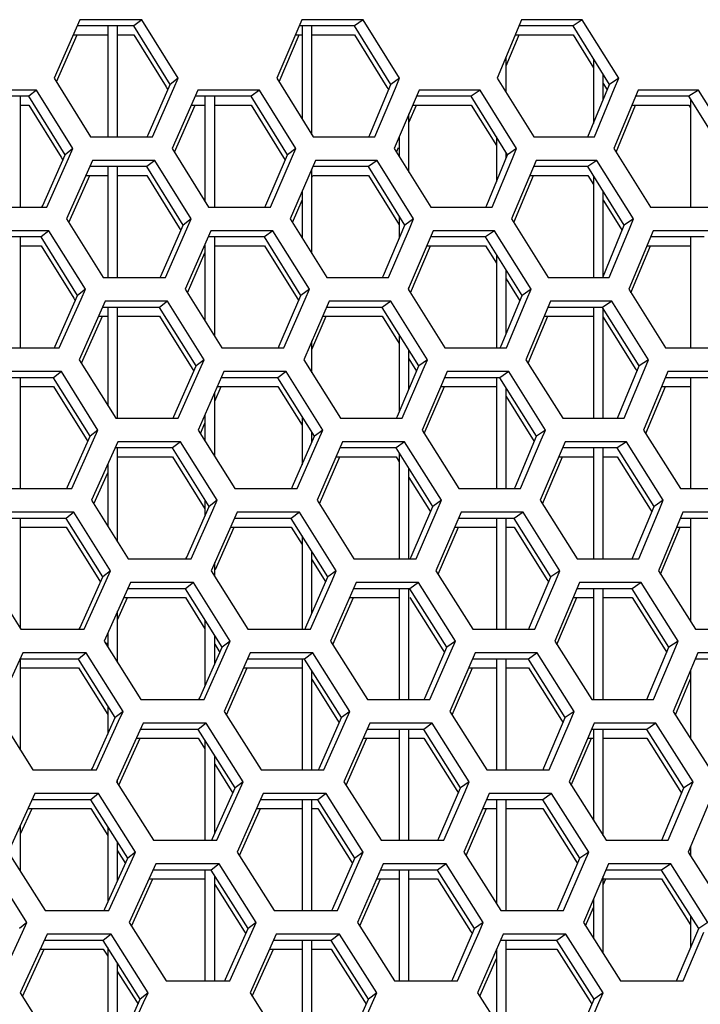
# Model space of a CAD drawing. Header units: millimetres. Extents: x 0 to 420, y 0 to 297.
# Tile 77 of 256: x 136.17 to 138.97, y 90.13 to 94.19. Entities that reach past the tile are written whole.
import ezdxf

# ---------------------------------------------------------------- set-up
doc = ezdxf.new("R2010")
doc.units = ezdxf.units.MM
doc.header["$LTSCALE"] = 23.1
doc.layers.get('0').update_dxf_attribs({"linetype": 'CONTINUOUS'})

msp = doc.modelspace()

# ---------------------------------------------------------------- linework, layer by layer
at = {"color": 3, "linetype": 'Continuous'}
for p, q in [((136.4202, 94.1882), (136.314, 93.9467)), ((136.6751, 94.1882), (136.4202, 94.1882)), ((136.8246, 93.9467), (136.6751, 94.1882)), ((137.3344, 94.1882), (137.231, 93.9467)), ((137.5867, 94.1882), (137.3344, 94.1882)), ((137.7365, 93.9467), (137.5867, 94.1882)), ((138.2392, 94.1882), (138.1387, 93.9467)), ((138.4888, 94.1882), (138.2392, 94.1882)), ((138.6388, 93.9467), (138.4888, 94.1882)), ((136.3233, 93.9318), (136.4089, 94.1265)), ((137.2401, 93.9321), (137.3233, 94.1265)), ((138.1752, 93.9985), (138.2284, 94.1265)), ((136.314, 93.9467), (136.4636, 93.7053)), ((136.807, 93.9065), (136.8246, 93.9467)), ((137.231, 93.9467), (137.3809, 93.7053)), ((137.7194, 93.9065), (137.7365, 93.9467)), ((138.1387, 93.9467), (138.2889, 93.7053)), ((138.6223, 93.9065), (138.6388, 93.9467)), ((136.7193, 93.7053), (136.807, 93.9065)), ((137.6341, 93.7053), (137.7194, 93.9065)), ((138.5394, 93.7053), (138.6223, 93.9065)), ((136.2415, 93.8984), (135.9849, 93.8984)), ((136.391, 93.657), (136.2415, 93.8984)), ((136.9054, 93.8984), (136.8003, 93.657)), ((137.1595, 93.8984), (136.9054, 93.8984)), ((137.3094, 93.657), (137.1595, 93.8984)), ((137.8169, 93.8984), (137.7147, 93.657)), ((138.0683, 93.8984), (137.8169, 93.8984)), ((138.2186, 93.657), (138.0683, 93.8984)), ((138.7187, 93.8984), (138.6195, 93.657)), ((138.9674, 93.8984), (138.7187, 93.8984)), ((139.1177, 93.657), (138.9674, 93.8984)), ((136.8095, 93.6422), (136.8942, 93.8367)), ((137.7752, 93.7641), (137.8059, 93.8367)), ((138.6283, 93.6427), (138.7081, 93.8367)), ((136.4636, 93.7053), (136.7193, 93.7053)), ((137.3809, 93.7053), (137.6341, 93.7053)), ((138.2889, 93.7053), (138.5394, 93.7053)), ((136.3732, 93.6167), (136.391, 93.657)), ((136.8003, 93.657), (136.9503, 93.4155)), ((137.2921, 93.6167), (137.3094, 93.657)), ((137.7147, 93.657), (137.865, 93.4155)), ((137.7237, 93.6424), (137.7317, 93.6614)), ((138.2017, 93.6167), (138.2186, 93.657)), ((138.6195, 93.657), (138.77, 93.4155)), ((136.2841, 93.4155), (136.3732, 93.6167)), ((136.4722, 93.6087), (136.3655, 93.3672)), ((136.7281, 93.6087), (136.4722, 93.6087)), ((136.8782, 93.3672), (136.7281, 93.6087)), ((137.2053, 93.4155), (137.2921, 93.6167)), ((137.3902, 93.6087), (137.2863, 93.3672)), ((137.6436, 93.6087), (137.3902, 93.6087)), ((137.7939, 93.3672), (137.6436, 93.6087)), ((138.1174, 93.4155), (138.2017, 93.6167)), ((138.2988, 93.6087), (138.1979, 93.3672)), ((138.5495, 93.6087), (138.2988, 93.6087)), ((138.7001, 93.3672), (138.5495, 93.6087)), ((136.3747, 93.3523), (136.4608, 93.5469)), ((137.3754, 93.5384), (137.3791, 93.5469)), ((138.2069, 93.3528), (138.2881, 93.5469)), ((137.2954, 93.3525), (137.3352, 93.4449)), ((136.0266, 93.4155), (136.2841, 93.4155)), ((136.9503, 93.4155), (137.2053, 93.4155)), ((137.865, 93.4155), (138.1174, 93.4155)), ((138.77, 93.4155), (139.0196, 93.4155)), ((136.3655, 93.3672), (136.5156, 93.1257)), ((136.8606, 93.3269), (136.8782, 93.3672)), ((137.2863, 93.3672), (137.4368, 93.1257)), ((137.7768, 93.3269), (137.7939, 93.3672)), ((138.1979, 93.3672), (138.3486, 93.1257)), ((138.6834, 93.3269), (138.7001, 93.3672)), ((136.2926, 93.3189), (136.035, 93.3189)), ((136.4427, 93.0774), (136.2926, 93.3189)), ((136.7724, 93.1257), (136.8606, 93.3269)), ((136.9593, 93.3189), (136.8537, 93.0774)), ((137.2145, 93.3189), (136.9593, 93.3189)), ((137.365, 93.0774), (137.2145, 93.3189)), ((137.691, 93.1257), (137.7768, 93.3269)), ((137.8746, 93.3189), (137.7719, 93.0774)), ((138.1272, 93.3189), (137.8746, 93.3189)), ((138.2779, 93.0774), (138.1272, 93.3189)), ((138.6001, 93.1257), (138.6834, 93.3269)), ((138.7802, 93.3189), (138.6805, 93.0774)), ((139.03, 93.3189), (138.7802, 93.3189)), ((137.781, 93.0629), (137.8636, 93.2572)), ((138.6894, 93.0631), (138.7696, 93.2572)), ((136.8629, 93.0626), (136.9352, 93.2279)), ((136.5156, 93.1257), (136.7724, 93.1257)), ((137.4368, 93.1257), (137.691, 93.1257)), ((138.3486, 93.1257), (138.6001, 93.1257)), ((136.4248, 93.0371), (136.4427, 93.0774)), ((136.8537, 93.0774), (137.0043, 92.8359)), ((137.3476, 93.0371), (137.365, 93.0774)), ((137.7719, 93.0774), (137.9228, 92.8359)), ((138.261, 93.0371), (138.2779, 93.0774)), ((138.6805, 93.0774), (138.8316, 92.8359)), ((136.3352, 92.8359), (136.4248, 93.0371)), ((136.5242, 93.0291), (136.4169, 92.7876)), ((136.7812, 93.0291), (136.5242, 93.0291)), ((136.9318, 92.7876), (136.7812, 93.0291)), ((137.2603, 92.8359), (137.3476, 93.0371)), ((137.4461, 93.0291), (137.3416, 92.7876)), ((137.7005, 93.0291), (137.4461, 93.0291)), ((137.8514, 92.7876), (137.7005, 93.0291)), ((138.1762, 92.8359), (138.261, 93.0371)), ((138.3585, 93.0291), (138.257, 92.7876)), ((138.6102, 93.0291), (138.3585, 93.0291)), ((138.7613, 92.7876), (138.6102, 93.0291)), ((136.4262, 92.7727), (136.5128, 92.9674)), ((137.3752, 92.8293), (137.4349, 92.9674)), ((138.2661, 92.7732), (138.3477, 92.9674)), ((136.0767, 92.8359), (136.3352, 92.8359)), ((137.0043, 92.8359), (137.2603, 92.8359)), ((137.9228, 92.8359), (138.1762, 92.8359)), ((138.8316, 92.8359), (139.0822, 92.8359)), ((136.4169, 92.7876), (136.5676, 92.5461)), ((136.9141, 92.7474), (136.9318, 92.7876)), ((137.3416, 92.7876), (137.4926, 92.5461)), ((137.8342, 92.7474), (137.8514, 92.7876)), ((138.257, 92.7876), (138.4083, 92.5461)), ((138.7446, 92.7474), (138.7613, 92.7876)), ((136.3437, 92.7393), (136.085, 92.7393)), ((136.4944, 92.4978), (136.3437, 92.7393)), ((136.8254, 92.5461), (136.9141, 92.7474)), ((137.0132, 92.7393), (136.9071, 92.4978)), ((137.2695, 92.7393), (137.0132, 92.7393)), ((137.4205, 92.4978), (137.2695, 92.7393)), ((137.7479, 92.5461), (137.8342, 92.7474)), ((137.9324, 92.7393), (137.8292, 92.4978)), ((138.186, 92.7393), (137.9324, 92.7393)), ((138.3373, 92.4978), (138.186, 92.7393)), ((138.6609, 92.5461), (138.7446, 92.7474)), ((138.8418, 92.7393), (138.7416, 92.4978)), ((139.0926, 92.7393), (138.8418, 92.7393)), ((136.9752, 92.6169), (137.0019, 92.6776)), ((137.8383, 92.4833), (137.9214, 92.6776)), ((138.7505, 92.4835), (138.8311, 92.6776)), ((136.5676, 92.5461), (136.8254, 92.5461)), ((136.9164, 92.483), (136.9352, 92.5259)), ((137.4926, 92.5461), (137.7479, 92.5461)), ((138.4083, 92.5461), (138.6609, 92.5461)), ((136.4764, 92.4576), (136.4944, 92.4978)), ((136.9071, 92.4978), (137.0582, 92.2564)), ((137.403, 92.4576), (137.4205, 92.4978)), ((137.8292, 92.4978), (137.9805, 92.2564)), ((138.3203, 92.4576), (138.3373, 92.4978)), ((138.7416, 92.4978), (138.8931, 92.2564)), ((136.3863, 92.2564), (136.4764, 92.4576)), ((136.5762, 92.4495), (136.4684, 92.2081)), ((136.8343, 92.4495), (136.5762, 92.4495)), ((136.9854, 92.2081), (136.8343, 92.4495)), ((137.3153, 92.2564), (137.403, 92.4576)), ((137.5019, 92.4495), (137.397, 92.2081)), ((137.7574, 92.4495), (137.5019, 92.4495)), ((137.9088, 92.2081), (137.7574, 92.4495)), ((138.2351, 92.2564), (138.3203, 92.4576)), ((138.4182, 92.4495), (138.3162, 92.2081)), ((138.671, 92.4495), (138.4182, 92.4495)), ((138.8226, 92.2081), (138.671, 92.4495)), ((137.4062, 92.1934), (137.4907, 92.3878)), ((138.3253, 92.1936), (138.4073, 92.3878)), ((136.4777, 92.1931), (136.5352, 92.3218)), ((136.1267, 92.2564), (136.3863, 92.2564)), ((137.0582, 92.2564), (137.3153, 92.2564)), ((137.9805, 92.2564), (138.2351, 92.2564)), ((138.8931, 92.2564), (139.1448, 92.2564)), ((136.4684, 92.2081), (136.6195, 91.9666)), ((136.9676, 92.1678), (136.9854, 92.2081)), ((137.397, 92.2081), (137.5485, 91.9666)), ((137.8915, 92.1678), (137.9088, 92.2081)), ((138.3162, 92.2081), (138.4679, 91.9666)), ((138.8058, 92.1678), (138.8226, 92.2081)), ((136.8785, 91.9666), (136.9676, 92.1678)), ((137.8049, 91.9666), (137.8915, 92.1678)), ((138.7216, 91.9666), (138.8058, 92.1678)), ((136.3949, 92.1598), (136.1351, 92.1598)), ((136.546, 91.9183), (136.3949, 92.1598)), ((137.0672, 92.1598), (136.9605, 91.9183)), ((137.3245, 92.1598), (137.0672, 92.1598)), ((137.476, 91.9183), (137.3245, 92.1598)), ((137.9902, 92.1598), (137.8864, 91.9183)), ((138.2449, 92.1598), (137.9902, 92.1598)), ((138.3967, 91.9183), (138.2449, 92.1598)), ((138.9034, 92.1598), (138.8026, 91.9183)), ((139.1553, 92.1598), (138.9034, 92.1598)), ((136.9783, 91.9227), (137.0558, 92.0981)), ((137.8956, 91.9037), (137.9791, 92.0981)), ((138.8116, 91.904), (138.8926, 92.0981)), ((136.6195, 91.9666), (136.8785, 91.9666)), ((137.5485, 91.9666), (137.8049, 91.9666)), ((138.4679, 91.9666), (138.7216, 91.9666)), ((136.0255, 91.9183), (136.1768, 91.6768)), ((136.528, 91.878), (136.546, 91.9183)), ((136.9605, 91.9183), (137.1121, 91.6768)), ((137.4585, 91.878), (137.476, 91.9183)), ((137.8864, 91.9183), (138.0383, 91.6768)), ((138.3796, 91.878), (138.3967, 91.9183)), ((138.8026, 91.9183), (138.9547, 91.6768)), ((136.4375, 91.6768), (136.528, 91.878)), ((137.3703, 91.6768), (137.4585, 91.878)), ((138.2939, 91.6768), (138.3796, 91.878)), ((136.6282, 91.87), (136.5198, 91.6285)), ((136.8873, 91.87), (136.6282, 91.87)), ((137.039, 91.6285), (136.8873, 91.87)), ((137.5578, 91.87), (137.4523, 91.6285)), ((137.8144, 91.87), (137.5578, 91.87)), ((137.9663, 91.6285), (137.8144, 91.87)), ((138.4779, 91.87), (138.3753, 91.6285)), ((138.7317, 91.87), (138.4779, 91.87)), ((138.8839, 91.6285), (138.7317, 91.87)), ((136.5752, 91.716), (136.6166, 91.8083)), ((137.4615, 91.6138), (137.5465, 91.8083)), ((138.3844, 91.6141), (138.4669, 91.8083)), ((136.1768, 91.6768), (136.4375, 91.6768)), ((137.1121, 91.6768), (137.3703, 91.6768)), ((138.0383, 91.6768), (138.2939, 91.6768)), ((138.9547, 91.6768), (139.2075, 91.6768)), ((136.5198, 91.6285), (136.6715, 91.387)), ((136.5292, 91.6136), (136.5332, 91.6225)), ((137.0211, 91.5883), (137.039, 91.6285)), ((137.4523, 91.6285), (137.6043, 91.387)), ((137.9489, 91.5883), (137.9663, 91.6285)), ((138.3753, 91.6285), (138.5276, 91.387)), ((138.867, 91.5883), (138.8839, 91.6285)), ((136.1851, 91.5802), (136.075, 91.3387)), ((136.446, 91.5802), (136.1851, 91.5802)), ((136.5977, 91.3387), (136.446, 91.5802)), ((136.9316, 91.387), (137.0211, 91.5883)), ((137.1211, 91.5802), (137.0139, 91.3387)), ((137.3795, 91.5802), (137.1211, 91.5802)), ((137.5316, 91.3387), (137.3795, 91.5802)), ((137.8618, 91.387), (137.9489, 91.5883)), ((138.048, 91.5802), (137.9436, 91.3387)), ((138.3037, 91.5802), (138.048, 91.5802)), ((138.456, 91.3387), (138.3037, 91.5802)), ((138.7823, 91.387), (138.867, 91.5883)), ((138.965, 91.5802), (138.8637, 91.3387)), ((139.2179, 91.5802), (138.965, 91.5802)), ((137.0232, 91.3239), (137.1096, 91.5185)), ((137.9529, 91.3241), (138.0368, 91.5185)), ((138.8727, 91.3244), (138.9352, 91.4733)), ((136.6715, 91.387), (136.9316, 91.387)), ((137.6043, 91.387), (137.8618, 91.387)), ((138.5276, 91.387), (138.7823, 91.387)), ((136.075, 91.3387), (136.2268, 91.0973)), ((136.5796, 91.2985), (136.5977, 91.3387)), ((137.0139, 91.3387), (137.166, 91.0973)), ((137.5139, 91.2985), (137.5316, 91.3387)), ((137.9436, 91.3387), (138.0961, 91.0973)), ((138.4388, 91.2985), (138.456, 91.3387)), ((138.8637, 91.3387), (139.0163, 91.0973)), ((136.4886, 91.0973), (136.5796, 91.2985)), ((136.6802, 91.2904), (136.5713, 91.049)), ((136.9404, 91.2904), (136.6802, 91.2904)), ((137.0926, 91.049), (136.9404, 91.2904)), ((137.4253, 91.0973), (137.5139, 91.2985)), ((137.6136, 91.2904), (137.5076, 91.049)), ((137.8713, 91.2904), (137.6136, 91.2904)), ((138.0238, 91.049), (137.8713, 91.2904)), ((138.3527, 91.0973), (138.4388, 91.2985)), ((138.5376, 91.2904), (138.4345, 91.049)), ((138.7925, 91.2904), (138.5376, 91.2904)), ((138.9451, 91.049), (138.7925, 91.2904)), ((136.5807, 91.034), (136.6686, 91.2287)), ((137.5169, 91.0342), (137.6023, 91.2287)), ((138.4436, 91.0345), (138.5266, 91.2287)), ((136.2268, 91.0973), (136.4886, 91.0973)), ((137.166, 91.0973), (137.4253, 91.0973)), ((138.0961, 91.0973), (138.3527, 91.0973)), ((136.5713, 91.049), (136.7235, 90.8075)), ((137.0746, 91.0087), (137.0926, 91.049)), ((137.5076, 91.049), (137.6602, 90.8075)), ((138.0063, 91.0087), (138.0238, 91.049)), ((138.4345, 91.049), (138.5873, 90.8075)), ((138.9282, 91.0087), (138.9451, 91.049)), ((136.2352, 91.0007), (136.1245, 90.7592)), ((136.4971, 91.0007), (136.2352, 91.0007)), ((136.6494, 90.7592), (136.4971, 91.0007)), ((136.9846, 90.8075), (137.0746, 91.0087)), ((137.175, 91.0007), (137.0673, 90.7592)), ((137.4345, 91.0007), (137.175, 91.0007)), ((137.5871, 90.7592), (137.4345, 91.0007)), ((137.9187, 90.8075), (138.0063, 91.0087)), ((138.1057, 91.0007), (138.0009, 90.7592)), ((138.3625, 91.0007), (138.1057, 91.0007)), ((138.5154, 90.7592), (138.3625, 91.0007)), ((138.8431, 90.8075), (138.9282, 91.0087)), ((139.0266, 91.0007), (138.9247, 90.7592)), ((136.1752, 90.8339), (136.2233, 90.9389)), ((137.0767, 90.7443), (137.1635, 90.9389)), ((138.0101, 90.7446), (138.0945, 90.9389)), ((136.7235, 90.8075), (136.9846, 90.8075)), ((137.6602, 90.8075), (137.9187, 90.8075)), ((138.5873, 90.8075), (138.8431, 90.8075)), ((136.1245, 90.7592), (136.2769, 90.5177)), ((136.6311, 90.7189), (136.6494, 90.7592)), ((137.0673, 90.7592), (137.22, 90.5177)), ((137.5694, 90.7189), (137.5871, 90.7592)), ((138.0009, 90.7592), (138.1539, 90.5177)), ((138.4981, 90.7189), (138.5154, 90.7592)), ((138.9247, 90.7592), (139.0779, 90.5177)), ((136.202, 90.4694), (136.0497, 90.7109)), ((136.5397, 90.5177), (136.6311, 90.7189)), ((136.7322, 90.7109), (136.6227, 90.4694)), ((136.9935, 90.7109), (136.7322, 90.7109)), ((137.1462, 90.4694), (136.9935, 90.7109)), ((137.4803, 90.5177), (137.5694, 90.7189)), ((137.6695, 90.7109), (137.5629, 90.4694)), ((137.9282, 90.7109), (137.6695, 90.7109)), ((138.0812, 90.4694), (137.9282, 90.7109)), ((138.4116, 90.5177), (138.4981, 90.7189)), ((138.5973, 90.7109), (138.4937, 90.4694)), ((138.8532, 90.7109), (138.5973, 90.7109)), ((139.0064, 90.4694), (138.8532, 90.7109)), ((136.6322, 90.4544), (136.7205, 90.6492)), ((137.5723, 90.4547), (137.6581, 90.6492)), ((138.5752, 90.6236), (138.5862, 90.6492)), ((136.2769, 90.5177), (136.5397, 90.5177)), ((137.22, 90.5177), (137.4803, 90.5177)), ((138.1539, 90.5177), (138.4116, 90.5177)), ((138.5028, 90.4549), (138.5352, 90.5303)), ((136.1835, 90.4291), (136.202, 90.4694)), ((136.6227, 90.4694), (136.7755, 90.2279)), ((137.1282, 90.4291), (137.1462, 90.4694)), ((137.5629, 90.4694), (137.7161, 90.2279)), ((138.0637, 90.4291), (138.0812, 90.4694)), ((138.4937, 90.4694), (138.647, 90.2279)), ((136.0907, 90.2279), (136.1835, 90.4291)), ((136.2852, 90.4211), (136.174, 90.1796)), ((136.5482, 90.4211), (136.2852, 90.4211)), ((136.701, 90.1796), (136.5482, 90.4211)), ((137.0377, 90.2279), (137.1282, 90.4291)), ((137.229, 90.4211), (137.1207, 90.1796)), ((137.4895, 90.4211), (137.229, 90.4211)), ((137.6427, 90.1796), (137.4895, 90.4211)), ((137.9756, 90.2279), (138.0637, 90.4291)), ((138.1635, 90.4211), (138.0581, 90.1796)), ((138.4214, 90.4211), (138.1635, 90.4211)), ((138.5748, 90.1796), (138.4214, 90.4211)), ((138.9038, 90.2279), (138.9893, 90.4291)), ((136.1836, 90.1645), (136.2733, 90.3594)), ((137.1301, 90.1648), (137.2174, 90.3594)), ((138.0674, 90.165), (138.1352, 90.3204)), ((136.7755, 90.2279), (137.0377, 90.2279)), ((137.7161, 90.2279), (137.9756, 90.2279)), ((138.647, 90.2279), (138.9038, 90.2279)), ((136.174, 90.1796), (136.3269, 89.9381)), ((136.6827, 90.1394), (136.701, 90.1796)), ((137.1207, 90.1796), (137.2739, 89.9381)), ((137.6248, 90.1394), (137.6427, 90.1796)), ((138.0581, 90.1796), (138.2117, 89.9381)), ((138.5574, 90.1394), (138.5748, 90.1796)), ((136.5908, 89.9381), (136.6827, 90.1394)), ((137.5353, 89.9381), (137.6248, 90.1394)), ((138.4704, 89.9381), (138.5574, 90.1394))]:
    msp.add_line(p, q, dxfattribs=at)
at = {"color": 7, "linetype": 'Continuous'}
for p, q in [((136.6421, 94.1623), (136.4089, 94.1623)), ((136.5352, 94.1623), (136.5352, 93.7053)), ((136.5752, 93.7053), (136.5752, 94.1623)), ((136.6751, 94.1882), (136.6421, 94.1623)), ((136.7912, 93.9209), (136.6421, 94.1623)), ((137.5512, 94.1623), (137.3233, 94.1623)), ((137.3352, 94.1623), (137.3352, 93.7788)), ((137.3752, 93.7144), (137.3752, 94.1623)), ((137.5867, 94.1882), (137.5512, 94.1623)), ((137.7007, 93.9209), (137.5512, 94.1623)), ((138.451, 94.1623), (138.2284, 94.1623)), ((138.4888, 94.1882), (138.451, 94.1623)), ((138.6007, 93.9209), (138.451, 94.1623)), ((136.3932, 94.1265), (136.5352, 94.1265)), ((136.5752, 94.1265), (136.6421, 94.1265)), ((136.6421, 94.1265), (136.7752, 93.911)), ((137.308, 94.1265), (137.3352, 94.1265)), ((137.3752, 94.1265), (137.5512, 94.1265)), ((137.5512, 94.1265), (137.6847, 93.9109)), ((138.2135, 94.1265), (138.451, 94.1265)), ((138.451, 94.1265), (138.5352, 93.9905)), ((138.1752, 93.888), (138.1752, 94.0344)), ((138.5352, 94.0264), (138.5352, 93.7612)), ((136.8246, 93.9467), (136.7912, 93.9209)), ((137.7365, 93.9467), (137.7007, 93.9209)), ((138.5752, 93.8587), (138.5752, 93.9619)), ((138.6388, 93.9467), (138.6007, 93.9209)), ((136.701, 93.7132), (136.7912, 93.9209)), ((136.7752, 93.9109), (136.7821, 93.8998)), ((137.6134, 93.714), (137.7007, 93.9209)), ((137.6847, 93.9109), (137.6917, 93.8995)), ((138.5122, 93.7053), (138.6007, 93.9209)), ((138.5752, 93.926), (138.5918, 93.8993)), ((136.2097, 93.8726), (135.9734, 93.8726)), ((136.1752, 93.4155), (136.1752, 93.8726)), ((136.2415, 93.8984), (136.2097, 93.8726)), ((136.3589, 93.6311), (136.2097, 93.8726)), ((137.1253, 93.8726), (136.8942, 93.8726)), ((136.9352, 93.8726), (136.9352, 93.4397)), ((136.9752, 93.4155), (136.9752, 93.8726)), ((137.1595, 93.8984), (137.1253, 93.8726)), ((137.2749, 93.6311), (137.1253, 93.8726)), ((138.0318, 93.8726), (137.8059, 93.8726)), ((138.0683, 93.8984), (138.0318, 93.8726)), ((138.1816, 93.6311), (138.0318, 93.8726)), ((138.9284, 93.8726), (138.7081, 93.8726)), ((138.9674, 93.8984), (138.9284, 93.8726)), ((139.0785, 93.6311), (138.9284, 93.8726)), ((136.1752, 93.8367), (136.2097, 93.8367)), ((136.2097, 93.8367), (136.3429, 93.6212)), ((136.8786, 93.8367), (136.9352, 93.8367)), ((136.9752, 93.8367), (137.1253, 93.8367)), ((137.1253, 93.8367), (137.2589, 93.6211)), ((137.7908, 93.8367), (138.0318, 93.8367)), ((138.0318, 93.8367), (138.1352, 93.6699)), ((138.6934, 93.8367), (138.9284, 93.8367)), ((138.9284, 93.8367), (138.9352, 93.8257)), ((138.9352, 93.8616), (138.9352, 93.4155)), ((137.7752, 93.5596), (137.7752, 93.7999)), ((136.6975, 93.7053), (136.701, 93.7132)), ((137.6096, 93.7053), (137.6134, 93.714)), ((137.6096, 93.7053), (137.6134, 93.714)), ((137.7352, 93.7054), (137.7352, 93.6239)), ((138.1352, 93.7058), (138.1352, 93.5198)), ((136.2671, 93.423), (136.3589, 93.6311)), ((136.3429, 93.6212), (136.3497, 93.6101)), ((136.391, 93.657), (136.3589, 93.6311)), ((137.1859, 93.4239), (137.2749, 93.6311)), ((137.2588, 93.6211), (137.2658, 93.6099)), ((137.3094, 93.657), (137.2749, 93.6311)), ((138.0955, 93.4247), (138.1816, 93.6311)), ((138.1752, 93.6157), (138.1752, 93.6414)), ((138.2186, 93.657), (138.1816, 93.6311)), ((136.6951, 93.5828), (136.4608, 93.5828)), ((136.5352, 93.5828), (136.5352, 93.1257)), ((136.5752, 93.1257), (136.5752, 93.5828)), ((136.7281, 93.6087), (136.6951, 93.5828)), ((136.8448, 93.3413), (136.6951, 93.5828)), ((137.6082, 93.5828), (137.3791, 93.5828)), ((137.6436, 93.6087), (137.6082, 93.5828)), ((137.7582, 93.3413), (137.6082, 93.5828)), ((138.5117, 93.5828), (138.2881, 93.5828)), ((138.5495, 93.6087), (138.5117, 93.5828)), ((138.662, 93.3413), (138.5117, 93.5828)), ((136.445, 93.5469), (136.5352, 93.5469)), ((136.5752, 93.5469), (136.6951, 93.5469)), ((136.6951, 93.5469), (136.8288, 93.3313)), ((137.3752, 93.2244), (137.3752, 93.5738)), ((137.3791, 93.5469), (137.6082, 93.5469)), ((137.6082, 93.5469), (137.7353, 93.3424)), ((138.2731, 93.5469), (138.5117, 93.5469)), ((138.5117, 93.5469), (138.5353, 93.5091)), ((138.5352, 93.5449), (138.5352, 93.1257)), ((137.3352, 93.4807), (137.3352, 93.2886)), ((138.5752, 93.131), (138.5752, 93.4806)), ((136.2637, 93.4155), (136.2671, 93.423)), ((136.2637, 93.4155), (136.2671, 93.423)), ((137.1823, 93.4155), (137.1859, 93.4239)), ((138.0916, 93.4155), (138.0955, 93.4247)), ((138.5752, 93.4448), (138.6459, 93.3313)), ((137.7352, 93.3782), (137.7352, 93.2872)), ((136.7542, 93.1337), (136.8448, 93.3413)), ((136.8782, 93.3672), (136.8448, 93.3413)), ((137.6704, 93.1345), (137.7582, 93.3413)), ((137.7939, 93.3672), (137.7582, 93.3413)), ((138.573, 93.1257), (138.662, 93.3413)), ((138.7001, 93.3672), (138.662, 93.3413)), ((136.2926, 93.3189), (136.2608, 93.293)), ((136.8288, 93.3313), (136.8356, 93.3202)), ((137.2145, 93.3189), (137.1803, 93.293)), ((138.1272, 93.3189), (138.0906, 93.293)), ((138.6459, 93.3313), (138.6531, 93.3197)), ((136.2608, 93.293), (136.0234, 93.293)), ((136.1752, 92.8359), (136.1752, 93.293)), ((136.1752, 93.2572), (136.2608, 93.2572)), ((136.4106, 93.0515), (136.2608, 93.293)), ((136.2608, 93.2572), (136.3945, 93.0416)), ((136.9352, 93.2637), (136.9352, 92.9466)), ((137.1803, 93.293), (136.948, 93.293)), ((136.9752, 92.8824), (136.9752, 93.293)), ((136.9752, 93.2572), (137.1803, 93.2572)), ((137.3304, 93.0515), (137.1803, 93.293)), ((137.1803, 93.2572), (137.3144, 93.0415)), ((137.8484, 93.2572), (138.0906, 93.2572)), ((138.0906, 93.293), (137.8636, 93.293)), ((138.241, 93.0515), (138.0906, 93.293)), ((138.0906, 93.2572), (138.1352, 93.1854)), ((138.7548, 93.2572), (138.9352, 93.2572)), ((138.991, 93.293), (138.7696, 93.293)), ((138.9352, 93.293), (138.9352, 92.8359)), ((138.1352, 93.2213), (138.1352, 92.8359)), ((137.6666, 93.1257), (137.6704, 93.1345)), ((138.1752, 92.8947), (138.1752, 93.157)), ((136.7507, 93.1257), (136.7542, 93.1337)), ((138.1752, 93.1212), (138.2249, 93.0415)), ((136.4427, 93.0774), (136.4106, 93.0515)), ((137.365, 93.0774), (137.3304, 93.0515)), ((137.7752, 93.0721), (137.7752, 93.0852)), ((138.2779, 93.0774), (138.241, 93.0515)), ((136.3183, 92.8435), (136.4106, 93.0515)), ((136.3945, 93.0416), (136.4013, 93.0306)), ((136.7812, 93.0291), (136.7482, 93.0032)), ((137.241, 92.8443), (137.3304, 93.0515)), ((137.3144, 93.0415), (137.3213, 93.0303)), ((137.7005, 93.0291), (137.6651, 93.0032)), ((138.1544, 92.8451), (138.241, 93.0515)), ((138.2249, 93.0415), (138.232, 93.0301)), ((138.6102, 93.0291), (138.5725, 93.0032)), ((136.7482, 93.0032), (136.5128, 93.0032)), ((136.5352, 93.0032), (136.5352, 92.5979)), ((136.5752, 92.5461), (136.5752, 93.0032)), ((136.8984, 92.7617), (136.7482, 93.0032)), ((137.6651, 93.0032), (137.4349, 93.0032)), ((137.8156, 92.7617), (137.6651, 93.0032)), ((138.5725, 93.0032), (138.3477, 93.0032)), ((138.5352, 93.0032), (138.5352, 92.5461)), ((138.7232, 92.7617), (138.5725, 93.0032)), ((138.5752, 92.5461), (138.5752, 92.9988)), ((136.4969, 92.9674), (136.5352, 92.9674)), ((136.5752, 92.9674), (136.7482, 92.9674)), ((136.7482, 92.9674), (136.8824, 92.7517)), ((137.4194, 92.9674), (137.6651, 92.9674)), ((137.6651, 92.9674), (137.7352, 92.8548)), ((138.3326, 92.9674), (138.5352, 92.9674)), ((138.5752, 92.9629), (138.7071, 92.7517)), ((137.3752, 92.7338), (137.3752, 92.8652)), ((137.7352, 92.8907), (137.7352, 92.5733)), ((136.3149, 92.8359), (136.3183, 92.8435)), ((137.2373, 92.8359), (137.241, 92.8443)), ((137.2373, 92.8359), (137.241, 92.8443)), ((137.7752, 92.6669), (137.7752, 92.8265)), ((138.1505, 92.8359), (138.1544, 92.8451)), ((136.9318, 92.7876), (136.8984, 92.7617)), ((137.7752, 92.7907), (137.8066, 92.7404)), ((137.8514, 92.7876), (137.8156, 92.7617)), ((138.7613, 92.7876), (138.7232, 92.7617)), ((136.3437, 92.7393), (136.3119, 92.7134)), ((136.8073, 92.5541), (136.8984, 92.7617)), ((136.8823, 92.7517), (136.8892, 92.7407)), ((137.2695, 92.7393), (137.2353, 92.7134)), ((137.7274, 92.5549), (137.8156, 92.7617)), ((138.186, 92.7393), (138.1494, 92.7134)), ((138.6338, 92.5461), (138.7232, 92.7617)), ((138.7071, 92.7517), (138.7143, 92.7402)), ((136.3119, 92.7134), (136.0734, 92.7134)), ((136.1752, 92.2564), (136.1752, 92.7134)), ((136.4622, 92.472), (136.3119, 92.7134)), ((137.2353, 92.7134), (137.0019, 92.7134)), ((137.386, 92.472), (137.2353, 92.7134)), ((138.1494, 92.7134), (137.9214, 92.7134)), ((138.1352, 92.7134), (138.1352, 92.2564)), ((138.3004, 92.472), (138.1494, 92.7134)), ((139.0537, 92.7134), (138.8311, 92.7134)), ((138.9352, 92.7134), (138.9352, 92.2564)), ((136.1752, 92.6776), (136.3119, 92.6776)), ((136.3119, 92.6776), (136.4462, 92.462)), ((136.9752, 92.3889), (136.9752, 92.6527)), ((136.9862, 92.6776), (137.2353, 92.6776)), ((137.2353, 92.6776), (137.3352, 92.5174)), ((137.9061, 92.6776), (138.1352, 92.6776)), ((138.1752, 92.2564), (138.1752, 92.6721)), ((138.8163, 92.6776), (138.9352, 92.6776)), ((138.1752, 92.6363), (138.2843, 92.4619)), ((136.8038, 92.5461), (136.8073, 92.5541)), ((136.8038, 92.5461), (136.8073, 92.5541)), ((136.9352, 92.5617), (136.9352, 92.4528)), ((137.3352, 92.5532), (137.3352, 92.3549)), ((137.7236, 92.5461), (137.7274, 92.5549)), ((136.4944, 92.4978), (136.4622, 92.472)), ((137.3752, 92.4472), (137.3752, 92.4891)), ((137.4205, 92.4978), (137.386, 92.472)), ((138.3373, 92.4978), (138.3004, 92.472)), ((136.3695, 92.2639), (136.4622, 92.472)), ((136.4461, 92.4619), (136.4529, 92.4511)), ((136.8343, 92.4495), (136.8013, 92.4237)), ((137.296, 92.2648), (137.386, 92.472)), ((137.7574, 92.4495), (137.722, 92.4237)), ((138.2133, 92.2656), (138.3004, 92.472)), ((138.2842, 92.4619), (138.2913, 92.4505)), ((138.671, 92.4495), (138.6332, 92.4237)), ((136.8013, 92.4237), (136.5647, 92.4237)), ((136.5752, 92.0373), (136.5752, 92.4237)), ((136.952, 92.1822), (136.8013, 92.4237)), ((137.722, 92.4237), (137.4907, 92.4237)), ((137.8731, 92.1822), (137.722, 92.4237)), ((138.6332, 92.4237), (138.4073, 92.4237)), ((138.5352, 92.4237), (138.5352, 91.9666)), ((138.5752, 91.9666), (138.5752, 92.4237)), ((138.7845, 92.1822), (138.6332, 92.4237)), ((136.5752, 92.3878), (136.8013, 92.3878)), ((136.8013, 92.3878), (136.9352, 92.1732)), ((137.4752, 92.3878), (137.722, 92.3878)), ((137.722, 92.3878), (137.7352, 92.3667)), ((137.7352, 92.4025), (137.7352, 91.9666)), ((138.3922, 92.3878), (138.5352, 92.3878)), ((138.5752, 92.3878), (138.6332, 92.3878)), ((138.6332, 92.3878), (138.7684, 92.1721)), ((136.5352, 92.3576), (136.5352, 92.1012)), ((137.7752, 91.9666), (137.7752, 92.3386)), ((137.7752, 92.3027), (137.857, 92.1721)), ((136.3661, 92.2564), (136.3695, 92.2639)), ((137.2924, 92.2564), (137.296, 92.2648)), ((138.2094, 92.2564), (138.2133, 92.2656)), ((138.2094, 92.2564), (138.2133, 92.2656)), ((136.9352, 92.2091), (136.9352, 92.144)), ((136.9854, 92.2081), (136.952, 92.1822)), ((137.9088, 92.2081), (137.8731, 92.1822)), ((138.8226, 92.2081), (138.7845, 92.1822)), ((136.8604, 91.9746), (136.952, 92.1822)), ((137.7844, 91.9754), (137.8731, 92.1822)), ((137.857, 92.1721), (137.864, 92.1609)), ((138.6946, 91.9666), (138.7845, 92.1822)), ((138.7684, 92.1721), (138.7755, 92.1606)), ((136.3631, 92.1339), (136.1233, 92.1339)), ((136.1752, 91.6792), (136.1752, 92.1339)), ((136.3949, 92.1598), (136.3631, 92.1339)), ((136.5139, 91.8924), (136.3631, 92.1339)), ((137.2903, 92.1339), (137.0558, 92.1339)), ((137.3245, 92.1598), (137.2903, 92.1339)), ((137.4415, 91.8924), (137.2903, 92.1339)), ((138.2083, 92.1339), (137.9791, 92.1339)), ((138.1352, 92.1339), (138.1352, 91.6768)), ((138.1752, 91.6768), (138.1752, 92.1339)), ((138.2449, 92.1598), (138.2083, 92.1339)), ((138.3597, 91.8924), (138.2083, 92.1339)), ((139.1163, 92.1339), (138.8926, 92.1339)), ((138.9352, 92.1339), (138.9352, 91.7077)), ((136.1752, 92.0981), (136.3631, 92.0981)), ((136.3631, 92.0981), (136.4978, 91.8823)), ((137.04, 92.0981), (137.2903, 92.0981)), ((137.2903, 92.0981), (137.3352, 92.0262)), ((137.9637, 92.0981), (138.1352, 92.0981)), ((138.1752, 92.0981), (138.2083, 92.0981)), ((138.2083, 92.0981), (138.3436, 91.8823)), ((138.8777, 92.0981), (138.9352, 92.0981)), ((137.3352, 92.0621), (137.3352, 91.6768)), ((136.8569, 91.9666), (136.8604, 91.9746)), ((137.3752, 91.7404), (137.3752, 91.9982)), ((137.3752, 91.9623), (137.4254, 91.8823)), ((137.7806, 91.9666), (137.7844, 91.9754)), ((137.7806, 91.9666), (137.7844, 91.9754)), ((136.546, 91.9183), (136.5139, 91.8924)), ((136.9752, 91.8948), (136.9752, 91.9516)), ((137.476, 91.9183), (137.4415, 91.8924)), ((138.3967, 91.9183), (138.3597, 91.8924)), ((136.4207, 91.6844), (136.5139, 91.8924)), ((136.4978, 91.8823), (136.5046, 91.8715)), ((137.3511, 91.6852), (137.4415, 91.8924)), ((137.4254, 91.8823), (137.4323, 91.8713)), ((138.2722, 91.686), (138.3597, 91.8924)), ((138.3436, 91.8823), (138.3507, 91.871)), ((136.8543, 91.8441), (136.6166, 91.8441)), ((136.8873, 91.87), (136.8543, 91.8441)), ((137.0056, 91.6026), (136.8543, 91.8441)), ((137.7789, 91.8441), (137.5465, 91.8441)), ((137.7352, 91.8441), (137.7352, 91.387)), ((137.7752, 91.387), (137.7752, 91.8441)), ((137.8144, 91.87), (137.7789, 91.8441)), ((137.9306, 91.6026), (137.7789, 91.8441)), ((138.6939, 91.8441), (138.4669, 91.8441)), ((138.5352, 91.8441), (138.5352, 91.387)), ((138.5752, 91.387), (138.5752, 91.8441)), ((138.7317, 91.87), (138.6939, 91.8441)), ((138.8457, 91.6026), (138.6939, 91.8441)), ((136.6006, 91.8083), (136.8543, 91.8083)), ((136.8543, 91.8083), (136.9352, 91.6791)), ((137.5309, 91.8083), (137.7352, 91.8083)), ((137.7789, 91.8083), (137.9144, 91.5925)), ((138.4517, 91.8083), (138.5352, 91.8083)), ((138.5752, 91.8083), (138.6939, 91.8083)), ((138.6939, 91.8083), (138.8296, 91.5925)), ((136.5752, 91.5403), (136.5752, 91.7518)), ((136.9352, 91.7149), (136.9352, 91.4437)), ((136.4173, 91.6768), (136.4207, 91.6844)), ((137.3474, 91.6768), (137.3511, 91.6852)), ((138.2683, 91.6768), (138.2722, 91.686)), ((136.5352, 91.6628), (136.5352, 91.604)), ((136.9752, 91.5339), (136.9752, 91.6511)), ((136.9136, 91.395), (137.0056, 91.6026)), ((136.9752, 91.6153), (136.9963, 91.5816)), ((137.039, 91.6285), (137.0056, 91.6026)), ((137.8414, 91.3959), (137.9306, 91.6026)), ((137.9663, 91.6285), (137.9306, 91.6026)), ((138.7554, 91.387), (138.8457, 91.6026)), ((138.8839, 91.6285), (138.8457, 91.6026)), ((136.4142, 91.5543), (136.1733, 91.5543)), ((136.1752, 91.1793), (136.1752, 91.5543)), ((136.446, 91.5802), (136.4142, 91.5543)), ((136.5656, 91.3129), (136.4142, 91.5543)), ((137.3453, 91.5543), (137.1096, 91.5543)), ((137.3352, 91.5543), (137.3352, 91.0973)), ((137.3795, 91.5802), (137.3453, 91.5543)), ((137.497, 91.3129), (137.3453, 91.5543)), ((137.9144, 91.5925), (137.9214, 91.5814)), ((138.2671, 91.5543), (138.0368, 91.5543)), ((138.1352, 91.5543), (138.1352, 91.0973)), ((138.1752, 91.0973), (138.1752, 91.5543)), ((138.3037, 91.5802), (138.2671, 91.5543)), ((138.4191, 91.3129), (138.2671, 91.5543)), ((138.8296, 91.5925), (138.8367, 91.5811)), ((139.1789, 91.5543), (138.9542, 91.5543)), ((136.1752, 91.5185), (136.4142, 91.5185)), ((136.4142, 91.5185), (136.5352, 91.3254)), ((137.0938, 91.5185), (137.3352, 91.5185)), ((138.0214, 91.5185), (138.1352, 91.5185)), ((138.1752, 91.5185), (138.2671, 91.5185)), ((138.2671, 91.5185), (138.4029, 91.3027)), ((137.3752, 91.0973), (137.3752, 91.5067)), ((138.9352, 91.5092), (138.9352, 91.2255)), ((137.3752, 91.4708), (137.4809, 91.3027)), ((136.91, 91.387), (136.9136, 91.395)), ((137.8376, 91.387), (137.8414, 91.3959)), ((136.5352, 91.3612), (136.5352, 91.2454)), ((136.4719, 91.1048), (136.5656, 91.3129)), ((136.5977, 91.3387), (136.5656, 91.3129)), ((137.4062, 91.1057), (137.497, 91.3129)), ((137.5316, 91.3387), (137.497, 91.3129)), ((138.3311, 91.1065), (138.4191, 91.3129)), ((138.456, 91.3387), (138.4191, 91.3129)), ((136.9404, 91.2904), (136.9074, 91.2646)), ((137.4809, 91.3027), (137.4878, 91.2917)), ((137.8713, 91.2904), (137.8359, 91.2646)), ((138.4029, 91.3027), (138.41, 91.2915)), ((138.7925, 91.2904), (138.7547, 91.2646)), ((136.6524, 91.2287), (136.9074, 91.2287)), ((136.9074, 91.2646), (136.6686, 91.2646)), ((137.0592, 91.0231), (136.9074, 91.2646)), ((136.9074, 91.2287), (136.9352, 91.1844)), ((137.5866, 91.2287), (137.7352, 91.2287)), ((137.8359, 91.2646), (137.6023, 91.2646)), ((137.7352, 91.2646), (137.7352, 90.8075)), ((137.7752, 90.8075), (137.7752, 91.2646)), ((137.7752, 91.2287), (137.8359, 91.2287)), ((137.988, 91.0231), (137.8359, 91.2646)), ((137.8359, 91.2287), (137.9719, 91.0129)), ((138.5113, 91.2287), (138.5352, 91.2287)), ((138.7547, 91.2646), (138.5266, 91.2646)), ((138.5352, 91.2646), (138.5352, 90.8897)), ((138.5752, 90.8265), (138.5752, 91.2646)), ((138.5752, 91.2287), (138.7547, 91.2287)), ((138.907, 91.0231), (138.7547, 91.2646)), ((138.7547, 91.2287), (138.8908, 91.0129)), ((136.9352, 91.2202), (136.9352, 90.8075)), ((136.9752, 90.8345), (136.9752, 91.1566)), ((136.9752, 91.1208), (137.0431, 91.0129)), ((138.3272, 91.0973), (138.3311, 91.1065)), ((136.4685, 91.0973), (136.4719, 91.1048)), ((136.4685, 91.0973), (136.4719, 91.1048)), ((137.4025, 91.0973), (137.4062, 91.1057)), ((137.4025, 91.0973), (137.4062, 91.1057)), ((136.5752, 91.0427), (136.5752, 91.0577)), ((137.0926, 91.049), (137.0592, 91.0231)), ((138.0238, 91.049), (137.988, 91.0231)), ((138.9451, 91.049), (138.907, 91.0231)), ((136.4971, 91.0007), (136.4653, 90.9748)), ((136.9667, 90.8155), (137.0592, 91.0231)), ((137.0431, 91.0129), (137.0499, 91.0021)), ((137.4345, 91.0007), (137.4003, 90.9748)), ((137.8984, 90.8163), (137.988, 91.0231)), ((137.9718, 91.0129), (137.9788, 91.0018)), ((138.3625, 91.0007), (138.3259, 90.9748)), ((138.8162, 90.8075), (138.907, 91.0231)), ((138.8908, 91.0129), (138.898, 91.0016)), ((136.4653, 90.9748), (136.2233, 90.9748)), ((136.6172, 90.7333), (136.4653, 90.9748)), ((137.4003, 90.9748), (137.1635, 90.9748)), ((137.3352, 90.9748), (137.3352, 90.5177)), ((137.3752, 90.5177), (137.3752, 90.9748)), ((137.5526, 90.7333), (137.4003, 90.9748)), ((138.3259, 90.9748), (138.0945, 90.9748)), ((138.1352, 90.9748), (138.1352, 90.5471)), ((138.1752, 90.5177), (138.1752, 90.9748)), ((138.4785, 90.7333), (138.3259, 90.9748)), ((136.2069, 90.9389), (136.4653, 90.9389)), ((136.4653, 90.9389), (136.5352, 90.8277)), ((137.1476, 90.9389), (137.3352, 90.9389)), ((137.3752, 90.9389), (137.4003, 90.9389)), ((137.4003, 90.9389), (137.5364, 90.7231)), ((138.079, 90.9389), (138.1352, 90.9389)), ((138.1752, 90.9389), (138.3259, 90.9389)), ((138.3259, 90.9389), (138.4623, 90.7231)), ((136.1752, 90.6788), (136.1752, 90.8697)), ((136.5352, 90.8636), (136.5352, 90.552)), ((136.5752, 90.6404), (136.5752, 90.8)), ((136.9632, 90.8075), (136.9668, 90.8155)), ((136.9632, 90.8075), (136.9667, 90.8155)), ((137.8945, 90.8075), (137.8984, 90.8163)), ((138.9352, 90.784), (138.9352, 90.7426)), ((136.5752, 90.7642), (136.6078, 90.7124)), ((136.6494, 90.7592), (136.6172, 90.7333)), ((137.5871, 90.7592), (137.5526, 90.7333)), ((138.5154, 90.7592), (138.4785, 90.7333)), ((136.5231, 90.5253), (136.6172, 90.7333)), ((136.9935, 90.7109), (136.9605, 90.685)), ((137.4613, 90.5261), (137.5526, 90.7333)), ((137.5364, 90.7231), (137.5433, 90.7122)), ((137.9282, 90.7109), (137.8928, 90.685)), ((138.39, 90.5269), (138.4785, 90.7333)), ((138.4623, 90.7231), (138.4693, 90.7119)), ((138.8532, 90.7109), (138.8154, 90.685)), ((136.9605, 90.685), (136.7205, 90.685)), ((136.9352, 90.685), (136.9352, 90.2279)), ((137.1129, 90.4435), (136.9605, 90.685)), ((136.9752, 90.2279), (136.9752, 90.6616)), ((137.8928, 90.685), (137.6581, 90.685)), ((137.7352, 90.685), (137.7352, 90.2279)), ((137.7752, 90.2279), (137.7752, 90.685)), ((138.0455, 90.4435), (137.8928, 90.685)), ((138.8154, 90.685), (138.5862, 90.685)), ((138.9683, 90.4435), (138.8154, 90.685)), ((136.7043, 90.6492), (136.9352, 90.6492)), ((136.9752, 90.6257), (137.0967, 90.4333)), ((137.6423, 90.6492), (137.7352, 90.6492)), ((137.7752, 90.6492), (137.8928, 90.6492)), ((137.8928, 90.6492), (138.0293, 90.4333)), ((138.5752, 90.3409), (138.5752, 90.6594)), ((138.5752, 90.6492), (138.8154, 90.6492)), ((138.8154, 90.6492), (138.9352, 90.4598)), ((138.5352, 90.5662), (138.5352, 90.4039)), ((136.5197, 90.5177), (136.5231, 90.5253)), ((137.4576, 90.5177), (137.4613, 90.5261)), ((138.3861, 90.5177), (138.3901, 90.5269)), ((138.3861, 90.5177), (138.39, 90.5269)), ((136.202, 90.4694), (136.1711, 90.4435)), ((137.1462, 90.4694), (137.1129, 90.4435)), ((138.0812, 90.4694), (138.0455, 90.4435)), ((138.9352, 90.4957), (138.9352, 90.3653)), ((139.0064, 90.4694), (138.9683, 90.4435)), ((136.5482, 90.4211), (136.5164, 90.3952)), ((137.0199, 90.2359), (137.1129, 90.4435)), ((137.0967, 90.4333), (137.1035, 90.4225)), ((137.4895, 90.4211), (137.4553, 90.3952)), ((137.9554, 90.2368), (138.0455, 90.4435)), ((138.0293, 90.4333), (138.0362, 90.4223)), ((138.4214, 90.4211), (138.3848, 90.3952)), ((138.877, 90.2279), (138.9683, 90.4435)), ((136.5164, 90.3952), (136.2733, 90.3952)), ((136.6689, 90.1537), (136.5164, 90.3952)), ((137.4553, 90.3952), (137.2174, 90.3952)), ((137.3352, 90.3952), (137.3352, 89.9381)), ((137.3752, 89.9381), (137.3752, 90.3952)), ((137.6081, 90.1537), (137.4553, 90.3952)), ((138.3848, 90.3952), (138.1522, 90.3952)), ((138.1752, 89.9954), (138.1752, 90.3952)), ((138.5378, 90.1537), (138.3848, 90.3952)), ((136.2568, 90.3594), (136.5164, 90.3594)), ((136.5164, 90.3594), (136.5353, 90.3296)), ((136.5352, 90.3654), (136.5352, 89.9381)), ((137.2013, 90.3594), (137.3352, 90.3594)), ((137.3752, 90.3594), (137.4553, 90.3594)), ((137.4553, 90.3594), (137.5919, 90.1435)), ((138.1352, 90.3562), (138.1352, 90.0583)), ((138.1752, 90.3594), (138.3848, 90.3594)), ((138.3848, 90.3594), (138.5216, 90.1435)), ((136.5752, 89.9478), (136.5752, 90.302)), ((136.5752, 90.2662), (136.6527, 90.1435)), ((137.0163, 90.2279), (137.0199, 90.2359)), ((137.9515, 90.2279), (137.9554, 90.2368)), ((137.9515, 90.2279), (137.9554, 90.2368)), ((136.701, 90.1796), (136.6689, 90.1537)), ((137.6427, 90.1796), (137.6081, 90.1537)), ((138.5748, 90.1796), (138.5378, 90.1537)), ((136.5743, 89.9457), (136.6689, 90.1537)), ((136.6527, 90.1435), (136.6594, 90.1329)), ((137.5164, 89.9466), (137.6081, 90.1537)), ((137.5919, 90.1435), (137.5988, 90.1326)), ((138.449, 89.9474), (138.5378, 90.1537)), ((138.5216, 90.1435), (138.5286, 90.1324)), ((138.5352, 90.1578), (138.5352, 90.1477))]:
    msp.add_line(p, q, dxfattribs=at)

doc.saveas('drawing.dxf')
